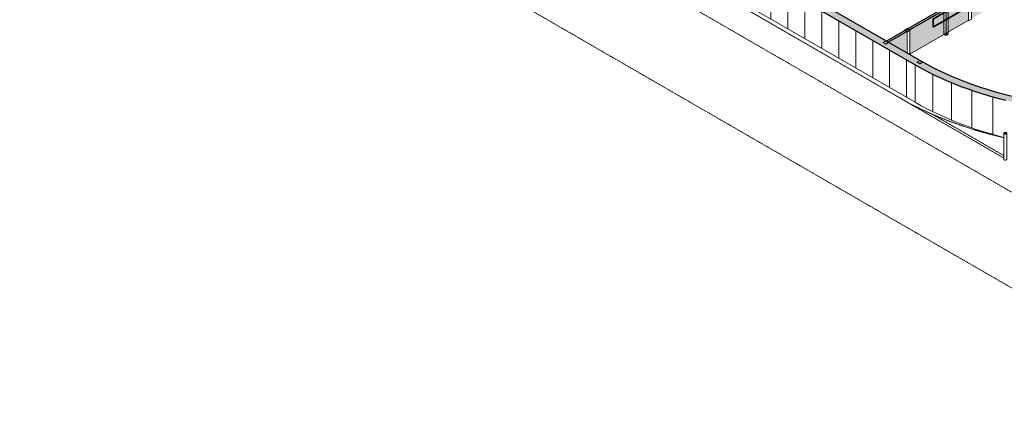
# Model space of a CAD drawing. Header units: millimetres. Extents: x 2807 to 348062, y -35711 to 43067.
# Tile 1 of 191: x 2807 to 52027, y -35338 to -16174. Entities that reach past the tile are written whole.
import ezdxf

# ---------------------------------------------------------------- set-up
doc = ezdxf.new("R2010")
doc.units = ezdxf.units.MM
for name, pattern in [('Hidden', [7.14375, 4.7625, -2.38125]), ('THO_hhidden', [2.5, 1.5, -1]), ('THO_hidden', [6, 3, -3])]:
    doc.linetypes.add(name, pattern=pattern)
for name, color, linetype, lineweight, true_color in [('A-AREA', 1, 'Continuous', 13, 0xff0000), ('A-DETL', 7, 'Continuous', 13, 0x00a600), ('G-ANNO-SYMB', 7, 'THO_hidden', 13, 0xff8040)]:
    doc.layers.add(name, color=color, linetype=linetype, lineweight=lineweight, true_color=true_color)
for name, color, linetype, lineweight in [('A-GENM', 7, 'Continuous', 13), ('A-WALL', 7, 'Continuous', 25), ('A-WALL-PATT', 7, 'Continuous', 25), ('I-WALL', 7, 'Continuous', 18), ('S-COLS', 7, 'Continuous', 13)]:
    doc.layers.add(name, color=color, linetype=linetype, lineweight=lineweight)
pattern_1 = [(30, (3507, -1231.2), (-424.264, 244.949), [])]
pattern_2 = [(30, (3507.014, -1231.216), (-42.426292, 24.494494), []), (30, (3507.014, -1206.967), (-42.426292, 24.494494), [])]

# ---------------------------------------------------------------- blocks, each defined once
blk = doc.blocks.new('NLRS_01_GM_WPB_dummy digibord_gen_tho_HW - Digibord-V43-00 isometrie begane grond _plotview_')
at = {"layer": 'A-GENM', "true_color": 0x808080}
h = blk.add_hatch(dxfattribs=at)
h.set_pattern_fill('FP_3', color=8, style=0, pattern_type=2)
h.set_pattern_definition(pattern_1)
h.paths.add_polyline_path([(48494, -16146), (49908, -15330), (49873, -15309), (48459, -16126), (48466, -16130)])
at = {"layer": 'A-GENM', "linetype": 'THO_hhidden', "true_color": 0xdcf8f8, "transparency": 33554636}
for points in [[(48494, -16552), (49908, -15735), (49908, -15330), (48494, -16146)], [(49113, -16970), (49113, -15748), (49007, -15687), (49007, -16909)], [(49113, -16970), (49219, -16909), (49219, -15687), (49113, -15748), (49113, -16130)], [(48494, -16552), (48494, -16146), (48459, -16126), (48459, -16531)]]:
    blk.add_hatch(color=7, dxfattribs=at).paths.add_polyline_path(points)
at = {"layer": 'A-GENM', "true_color": 0x808080}
h = blk.add_hatch(dxfattribs=at)
h.set_pattern_fill('FP_3', color=8, style=0, pattern_type=2)
h.set_pattern_definition(pattern_1)
h.paths.add_polyline_path([(49113, -15748), (49219, -15687), (49113, -15626), (49007, -15687)])
at = {"layer": 'A-GENM', "linetype": 'THO_hhidden'}
for p, q in [((49873, -15309), (48459, -16126)), ((48494, -16146), (49908, -15330)), ((49908, -15735), (48494, -16552)), ((49113, -15626), (49007, -15687)), ((49007, -15687), (49113, -15748)), ((49007, -15809), (49007, -15687)), ((49219, -15687), (49113, -15626)), ((49113, -15748), (49219, -15687)), ((49908, -15330), (49873, -15309)), ((49908, -15330), (49908, -15735)), ((48459, -16126), (48494, -16146)), ((48459, -16531), (48459, -16126)), ((48494, -16146), (48494, -16552)), ((49113, -16195), (49113, -16970)), ((49219, -16133), (49219, -16909)), ((48494, -16552), (48459, -16531)), ((49007, -16909), (49007, -16256)), ((49113, -16970), (49007, -16909)), ((49219, -16909), (49113, -16970))]:
    blk.add_line(p, q, dxfattribs=at)
at = {"layer": 'A-GENM', "color": 9, "linetype": 'THO_hhidden', "true_color": 0xb0c6c6}
for p, q in [((48459, -16531), (49873, -15715)), ((49113, -15626), (49113, -15748)), ((49113, -15748), (49113, -16195)), ((49219, -15687), (49219, -16133)), ((49873, -15309), (49873, -15715)), ((49873, -15715), (49908, -15735)), ((49007, -16256), (49007, -15809)), ((49007, -16909), (49113, -16848)), ((49113, -16848), (49219, -16909))]:
    blk.add_line(p, q, dxfattribs=at)
at = {"layer": 'A-GENM', "color": 7, "linetype": 'THO_hhidden', "true_color": 0xdaf6f6}
blk.add_line((49113, -15748), (49113, -16195), dxfattribs=at)
at = {"layer": 'A-GENM', "color": 254, "linetype": 'THO_hhidden', "true_color": 0xd3eeee}
blk.add_line((49113, -16195), (49113, -16848), dxfattribs=at)
blk = doc.blocks.new('FP_75-00 isometrie begane grond _plotview_')
at = {"layer": 'A-WALL-PATT', "color": 8, "lineweight": 13, "true_color": 0x808080}
for p, q in [((47565, -20303), (47565, -18428)), ((68100, -20313), (68100, -18437)), ((48448, -20772), (48448, -18897)), ((67216, -20781), (67216, -18906)), ((49395, -21198), (49395, -19322)), ((66268, -21206), (66268, -19330)), ((50399, -21577), (50399, -19702)), ((51454, -21907), (51454, -20031)), ((64207, -21913), (64207, -20037)), ((65263, -21584), (65263, -19708)), ((52553, -22185), (52553, -20310)), ((53687, -22410), (53687, -20535)), ((61972, -22414), (61972, -20539)), ((63107, -22190), (63107, -20315)), ((54850, -22581), (54850, -20706)), ((56034, -22695), (56034, -20820)), ((57229, -22753), (57229, -20878)), ((58429, -22754), (58429, -20878)), ((59625, -22697), (59625, -20822)), ((60809, -22584), (60809, -20708))]:
    blk.add_line(p, q, dxfattribs=at)
blk = doc.blocks.new('NLRS_28_SCO_UN_koker_gen_bcb - K200_200_12_5-V102-00 isometrie begane grond _plotview_')
at = {"layer": 'S-COLS'}
h = blk.add_hatch(dxfattribs=at)
h.set_pattern_fill('FP_5', color=256, style=0, pattern_type=2)
h.set_pattern_definition(pattern_2)
h.paths.add_polyline_path([(46103, -17394), (46245, -17312), (46103, -17231), (45962, -17312), (46043, -17359)])
h.paths.add_polyline_path([(46103, -17384), (45979, -17312), (46103, -17241), (46227, -17312)])
at = {"layer": 'S-COLS', "lineweight": 18}
for p, q in [((46103, -17231), (45962, -17312)), ((45962, -17312), (46103, -17394)), ((45979, -17312), (46103, -17241)), ((46103, -17384), (45979, -17312)), ((46218, -17297), (46103, -17231)), ((46103, -17241), (46227, -17312)), ((46103, -17394), (46245, -17312)), ((46227, -17312), (46103, -17384)), ((46245, -17312), (46218, -17297))]:
    blk.add_line(p, q, dxfattribs=at)
blk = doc.blocks.new('NLRS_28_SCO_UN_koker_gen_bcb - K200_200_12_5-V104-00 isometrie begane grond _plotview_')
at = {"layer": 'S-COLS'}
h = blk.add_hatch(dxfattribs=at)
h.set_pattern_fill('FP_5', color=256, style=0, pattern_type=2)
h.set_pattern_definition(pattern_2)
h.paths.add_polyline_path([(47800, -18374), (47942, -18292), (47800, -18210), (47659, -18292)])
h.paths.add_polyline_path([(47800, -18364), (47676, -18292), (47800, -18221), (47924, -18292), (47826, -18349)])
at = {"layer": 'S-COLS', "lineweight": 18}
for p, q in [((47800, -18210), (47659, -18292)), ((47942, -18292), (47800, -18210)), ((47659, -18292), (47800, -18374)), ((47676, -18292), (47800, -18221)), ((47800, -18364), (47676, -18292)), ((47800, -18221), (47924, -18292)), ((47800, -18374), (47942, -18292)), ((47924, -18292), (47800, -18364))]:
    blk.add_line(p, q, dxfattribs=at)
blk = doc.blocks.new('NLRS_28_SCO_UN_houten kolom rond_gen_bcb - rond 150-V276-00 isometrie begane grond _plotview_')
at = {"layer": 'S-COLS'}
h = blk.add_hatch(dxfattribs=at)
h.set_pattern_fill('FP_7', color=256, style=0, pattern_type=2)
h.set_pattern_definition([(30, (3507, -1231.22), (-282.8426, 163.2997), [])])
h.paths.add_polyline_path([(52077, -21890), (52105, -21886), (52129, -21876), (52144, -21861), (52148, -21845), (52141, -21828), (52124, -21815), (52098, -21806), (52069, -21804), (52041, -21808), (52018, -21818), (52003, -21832), (51998, -21849), (52005, -21865), (52023, -21879), (52048, -21888)])
for p, q in [((51998, -21847), (51998, -23151)), ((52148, -23151), (52148, -21847)), ((52148, -23148), (52144, -23165))]:
    blk.add_line(p, q, dxfattribs=at)
at = {"layer": 'S-COLS', "lineweight": 18}
for points in [[(52003, -21832, 0), (51998, -21849, 0), (52005, -21865, 0), (52023, -21879, 0), (52048, -21888, 0), (52077, -21890, 0), (52105, -21886, 0), (52129, -21876, 0), (52144, -21861, 0)], [(52144, -21861, 0), (52148, -21845, 0), (52141, -21828, 0), (52124, -21815, 0), (52098, -21806, 0), (52069, -21804, 0), (52041, -21808, 0), (52018, -21818, 0), (52003, -21832, 0)]]:
    blk.add_polyline3d(points, dxfattribs=at)
at = {"layer": 'S-COLS'}
blk.add_polyline3d([(52144, -23165, 0), (52129, -23180, 0), (52105, -23190, 0), (52077, -23194, 0), (52048, -23191, 0), (52023, -23183, 0), (52005, -23169, 0), (51998, -23153, 0), (51998, -23151, 0)], dxfattribs=at)
blk = doc.blocks.new('NLRS_28_SCO_UN_koker_gen_bcb - K200_200_12_5-V307-00 isometrie begane grond _plotview_')
at = {"layer": 'S-COLS'}
h = blk.add_hatch(dxfattribs=at)
h.set_pattern_fill('FP_5', color=256, style=0, pattern_type=2)
h.set_pattern_definition(pattern_2)
h.paths.add_polyline_path([(47164, -16782), (47305, -16700), (47164, -16618), (47022, -16700)])
h.paths.add_polyline_path([(47164, -16771), (47040, -16700), (47164, -16629), (47288, -16700)])
at = {"layer": 'S-COLS', "lineweight": 18}
for p, q in [((47164, -16618), (47022, -16700)), ((47022, -16700), (47164, -16782)), ((47040, -16700), (47164, -16629)), ((47164, -16771), (47040, -16700)), ((47305, -16700), (47164, -16618)), ((47164, -16629), (47288, -16700)), ((47164, -16782), (47305, -16700)), ((47288, -16700), (47164, -16771))]:
    blk.add_line(p, q, dxfattribs=at)
at = {"layer": 'S-COLS'}
for p, q in [((47022, -16731), (47022, -16700)), ((47164, -16629), (47164, -16649)), ((47305, -16700), (47305, -17922)), ((47164, -16782), (47164, -17843)), ((47305, -17922), (47303, -17923))]:
    blk.add_line(p, q, dxfattribs=at)
blk = doc.blocks.new('NLRS_28_SCO_UN_koker_gen_bcb - K200_200_12_5-V336-00 isometrie begane grond _plotview_')
at = {"layer": 'S-COLS'}
h = blk.add_hatch(dxfattribs=at)
h.set_pattern_fill('FP_5', color=256, style=0, pattern_type=2)
h.set_pattern_definition(pattern_2)
h.paths.add_polyline_path([(50240, -15006), (50381, -14924), (50240, -14842), (50098, -14924)])
h.paths.add_polyline_path([(50240, -14996), (50116, -14924), (50240, -14853), (50363, -14924)])
at = {"layer": 'S-COLS', "lineweight": 18}
for p, q in [((50240, -14842), (50098, -14924)), ((50098, -14924), (50240, -15006)), ((50116, -14924), (50240, -14853)), ((50240, -14996), (50116, -14924)), ((50381, -14924), (50240, -14842)), ((50240, -14853), (50363, -14924)), ((50240, -15006), (50381, -14924)), ((50363, -14924), (50240, -14996))]:
    blk.add_line(p, q, dxfattribs=at)
at = {"layer": 'S-COLS'}
for p, q in [((50098, -14955), (50098, -14924)), ((50240, -14853), (50240, -14873)), ((50240, -15006), (50240, -16228)), ((50381, -14924), (50381, -16146)), ((50240, -16228), (50213, -16212)), ((50381, -16146), (50240, -16228))]:
    blk.add_line(p, q, dxfattribs=at)

msp = doc.modelspace()

# ---------------------------------------------------------------- hatches: boundary and pattern name
at = {"layer": 'A-WALL-PATT', "lineweight": 18, "true_color": 0x808080}
for points in [[(47567, -18427), (47871, -18251), (24112, -4534), (23808, -4710), (46218, -17648)], [(57841, -20884), (58264, -20880), (58686, -20870), (59107, -20852), (59659, -20817), (60066, -20784), (60472, -20745), (60875, -20698), (61275, -20646), (61673, -20586), (62091, -20516), (62458, -20449), (62845, -20370), (63206, -20291), (63596, -20198), (63982, -20098), (64475, -19958), (64840, -19846), (65199, -19728), (65551, -19605), (65896, -19476), (66235, -19342), (66566, -19203), (66889, -19058), (67261, -18881), (67512, -18755), (67812, -18597), (68115, -18427), (67811, -18251), (67440, -18457), (67181, -18593), (66853, -18755), (66518, -18911), (66175, -19061), (65825, -19204), (65469, -19341), (65106, -19471), (64737, -19595), (64475, -19678), (64105, -19788), (63729, -19892), (63347, -19989), (62811, -20113), (62411, -20196), (62008, -20271), (61602, -20340), (61192, -20402), (60779, -20456), (60364, -20503), (59947, -20544), (59528, -20576), (59250, -20595), (58840, -20615), (58430, -20628), (58018, -20635), (57607, -20634), (57195, -20627), (56742, -20610), (56375, -20591), (55966, -20563), (55559, -20528), (55154, -20486), (54752, -20438), (54351, -20382), (53954, -20320), (53560, -20251), (53052, -20152), (52666, -20068), (52285, -19977), (51908, -19880), (51537, -19777), (51170, -19667), (50810, -19551), (50455, -19429), (50107, -19302), (49765, -19168), (49431, -19029), (49097, -18881), (48783, -18734), (48471, -18578), (48167, -18417), (47870, -18252), (47567, -18427), (47871, -18597), (48182, -18762), (48501, -18921), (48829, -19075), (49164, -19224), (49507, -19367), (49857, -19504), (50213, -19635), (50576, -19760), (50945, -19879), (51392, -20012), (51700, -20098), (52086, -20198), (52477, -20291), (52872, -20378), (53271, -20458), (53674, -20531), (54080, -20598), (54490, -20658), (54959, -20717), (55318, -20756), (55735, -20795), (56154, -20827), (56575, -20852), (56996, -20870), (57418, -20880), (57607, -20882)]]:
    msp.add_hatch(color=8, dxfattribs=at).paths.add_polyline_path(points)
at = {"layer": 'A-WALL-PATT', "lineweight": 13, "true_color": 0x808080}
h = msp.add_hatch(dxfattribs=at)
h.set_pattern_fill('FP_1', color=8, style=0, pattern_type=2)
h.set_pattern_definition([(90, (47991.1, -19893.8), (-848.528, 489.898), [])])
h.paths.add_polyline_path([(47567, -20302), (47567, -18427), (23808, -4710), (23808, -6585), (46043, -19422)])
at = {"layer": 'A-WALL-PATT', "lineweight": 18, "true_color": 0xafafaf}
msp.add_hatch(color=253, dxfattribs=at).paths.add_polyline_path([(46218, -17297), (51901, -14016), (51813, -13965), (46130, -17246)])
at = {"layer": 'A-WALL-PATT', "true_color": 0xf0f0f0}
h = msp.add_hatch(color=7, dxfattribs=at)
h.paths.add_polyline_path([(47305, -17891), (50213, -16212), (50213, -14990), (47279, -16685), (47305, -16700), (47305, -17506)])
h.paths.add_polyline_path([(47137, -17828), (47137, -16766), (46218, -17297), (46580, -17506)])
h.paths.add_polyline_path([(47164, -16771), (47270, -16710), (47270, -16690), (47146, -16761)])
h.paths.add_polyline_path([(50381, -16115), (51901, -15238), (51901, -14016), (50355, -14909), (50381, -14924), (50381, -15006)])
h.paths.add_polyline_path([(50240, -14996), (50346, -14934), (50346, -14914), (50222, -14985)])

# ---------------------------------------------------------------- linework, layer by layer
at = {"layer": 'A-AREA'}
msp.add_line((46805, -20082), (23051, -6369), dxfattribs=at)
msp.add_ellipse((57836, -13714), major_axis=(15600, 0), ratio=0.57735, start_param=3.926991, end_param=4.328774, dxfattribs=at)
at = {"layer": 'A-DETL', "color": 7, "linetype": 'THO_hhidden'}
for p, q in [((46805, -20082), (23051, -6369)), ((52005, -23085), (46810, -20086)), ((51998, -22959), (48437, -20902))]:
    msp.add_line(p, q, dxfattribs=at)
msp.add_ellipse((57836, -13714), major_axis=(15600, 0), ratio=0.57735, start_param=3.926991, end_param=4.328774, dxfattribs=at)
at = {"layer": 'A-WALL'}
msp.add_line((46130, -17246), (46218, -17297), dxfattribs=at)
at = {"layer": 'G-ANNO-SYMB'}
for p, q in [((62375, -30552), (2807, 3840)), ((62375, -35338), (2807, -947))]:
    msp.add_line(p, q, dxfattribs=at)
at = {"layer": 'I-WALL', "lineweight": 25}
for p, q in [((23808, -4710), (47567, -18427)), ((51813, -13965), (46130, -17246)), ((46218, -17297), (51901, -14016)), ((46130, -17246), (41127, -14358)), ((47871, -18251), (46218, -17297))]:
    msp.add_line(p, q, dxfattribs=at)
at = {"layer": 'I-WALL'}
for p, q in [((23808, -6585), (47567, -20302)), ((47305, -17891), (50213, -16212))]:
    msp.add_line(p, q, dxfattribs=at)
at = {"layer": 'I-WALL', "lineweight": 25}
for points in [[(47567, -18427, 0), (47870, -18597, 0), (48182, -18762, 0), (48501, -18921, 0), (48829, -19075, 0), (49164, -19224, 0), (49507, -19367, 0), (49857, -19504, 0), (50213, -19635, 0), (50576, -19760, 0), (50945, -19879, 0), (51320, -19992, 0), (51700, -20098, 0), (52086, -20198, 0)], [(53052, -20152, 0), (52666, -20068, 0), (52285, -19977, 0), (51908, -19880, 0), (51537, -19777, 0), (51170, -19667, 0), (50810, -19551, 0), (50455, -19429, 0), (50107, -19302, 0), (49765, -19168, 0), (49431, -19029, 0), (49103, -18884, 0), (48783, -18734, 0), (48471, -18578, 0), (48167, -18417, 0), (47871, -18251, 0)]]:
    msp.add_polyline3d(points, dxfattribs=at)
at = {"layer": 'I-WALL'}
msp.add_polyline3d([(51998, -22051, 0), (51700, -21973, 0), (51320, -21867, 0), (50945, -21754, 0), (50576, -21635, 0), (50213, -21510, 0), (49857, -21379, 0), (49507, -21242, 0), (49164, -21099, 0), (48829, -20951, 0), (48501, -20796, 0), (48182, -20637, 0), (47870, -20472, 0), (47567, -20302, 0)], dxfattribs=at)

# ---------------------------------------------------------------- block references
at = {"layer": 'A-GENM', "linetype": 'THO_hhidden'}
msp.add_blockref('NLRS_01_GM_WPB_dummy digibord_gen_tho_HW - Digibord-V43-00 isometrie begane grond _plotview_', (0, 0), dxfattribs=at)
at = {"layer": 'I-WALL'}
msp.add_blockref('FP_75-00 isometrie begane grond _plotview_', (0, 0), dxfattribs=at)
at = {"layer": 'S-COLS', "linetype": 'Hidden'}
for name in ['NLRS_28_SCO_UN_koker_gen_bcb - K200_200_12_5-V336-00 isometrie begane grond _plotview_', 'NLRS_28_SCO_UN_koker_gen_bcb - K200_200_12_5-V307-00 isometrie begane grond _plotview_', 'NLRS_28_SCO_UN_koker_gen_bcb - K200_200_12_5-V102-00 isometrie begane grond _plotview_', 'NLRS_28_SCO_UN_koker_gen_bcb - K200_200_12_5-V104-00 isometrie begane grond _plotview_']:
    msp.add_blockref(name, (0, 0), dxfattribs=at)
at = {"layer": 'S-COLS'}
msp.add_blockref('NLRS_28_SCO_UN_houten kolom rond_gen_bcb - rond 150-V276-00 isometrie begane grond _plotview_', (0, 0), dxfattribs=at)

doc.saveas('drawing.dxf')
